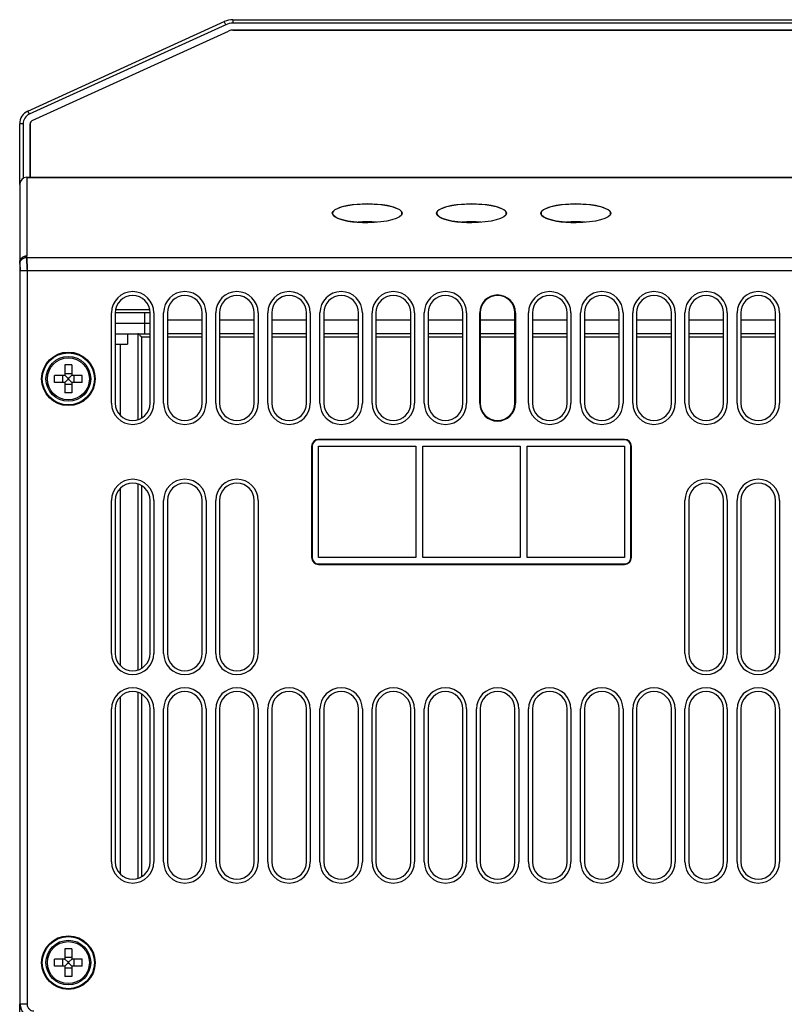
# Model space of a CAD drawing. Header units: millimetres. Extents: x 1158 to 2229, y -395 to 862.
# Tile 43 of 52: x 1581 to 1691, y 705 to 846. Entities that reach past the tile are written whole.
import ezdxf

# ---------------------------------------------------------------- set-up
doc = ezdxf.new("R2010")
doc.units = ezdxf.units.MM
doc.header["$LTSCALE"] = 30.734
doc.layers.get('0').update_dxf_attribs({"linetype": 'CONTINUOUS'})

msp = doc.modelspace()

# ---------------------------------------------------------------- linework, layer by layer
for p, q in [((1582.66, 833.08), (1610.92, 845.96)), ((1611.13, 845.5), (1610.92, 845.96)), ((1612.17, 846.23), (1612.17, 845.73)), ((1612.17, 846.23), (1712.99, 846.23)), ((1611.13, 845.5), (1582.87, 832.62)), ((1583.28, 831.71), (1611.55, 844.59)), ((1583.28, 831.71), (1611.55, 844.59)), ((1712.99, 845.73), (1612.17, 845.73)), ((1712.99, 844.73), (1612.17, 844.73)), ((1612.17, 844.73), (1712.99, 844.73)), ((1582.66, 833.08), (1582.87, 832.62)), ((1581.49, 822.51), (1581.49, 831.26)), ((1581.99, 831.26), (1581.49, 831.26)), ((1581.99, 831.26), (1581.99, 823.4)), ((1582.99, 831.26), (1582.99, 823.54)), ((1582.99, 823.54), (1582.99, 831.26)), ((1582.49, 823.54), (1582.49, 812.22)), ((1582.49, 823.54), (1582.49, 812.22)), ((1582.49, 823.54), (1830.49, 823.54)), ((1830.49, 823.54), (1582.49, 823.54)), ((1581.49, 822.51), (1581.49, 704.54)), ((1582.51, 812.02), (1582.49, 812.22)), ((1582.51, 812.02), (1582.49, 812.22)), ((1582.51, 812.02), (1693.56, 812.02)), ((1582.51, 812.02), (1693.56, 812.02)), ((1581.49, 811.26), (1581.51, 811.05)), ((1581.49, 811.25), (1581.49, 704.54)), ((1581.49, 811.25), (1581.52, 811.05)), ((1581.54, 810.51), (1581.54, 810.3)), ((1581.54, 810.51), (1581.54, 810.3)), ((1582.53, 811.62), (1582.53, 811.3)), ((1582.53, 811.3), (1582.53, 811.62)), ((1582.53, 811.3), (1582.54, 810.93)), ((1582.54, 810.93), (1582.53, 811.3)), ((1582.54, 810.3), (1582.54, 810.93)), ((1582.54, 810.93), (1582.54, 810.3)), ((1581.54, 810.3), (1581.54, 810.08)), ((1581.54, 810.3), (1581.54, 810.08)), ((1581.54, 704.59), (1581.54, 810.08)), ((1581.54, 704.59), (1581.54, 810.08)), ((1694.53, 810.08), (1581.54, 810.08)), ((1694.53, 810.08), (1581.54, 810.08)), ((1582.54, 810.3), (1582.54, 704.59)), ((1582.54, 810.3), (1582.54, 704.59)), ((1594.69, 791.04), (1594.69, 804.04)), ((1595.24, 804.04), (1595.24, 791.04)), ((1600.24, 804.04), (1595.24, 804.04)), ((1595.29, 804.54), (1600.19, 804.54)), ((1599.49, 802.54), (1599.49, 804.04)), ((1600.24, 791.04), (1600.24, 804.04)), ((1600.79, 804.04), (1600.79, 791.04)), ((1602.19, 791.04), (1602.19, 804.04)), ((1602.74, 804.04), (1602.74, 791.04)), ((1607.74, 791.04), (1607.74, 804.04)), ((1608.29, 804.04), (1608.29, 791.04)), ((1609.69, 791.04), (1609.69, 804.04)), ((1610.24, 804.04), (1610.24, 791.04)), ((1615.24, 791.04), (1615.24, 804.04)), ((1615.79, 804.04), (1615.79, 791.04)), ((1617.19, 791.04), (1617.19, 804.04)), ((1617.74, 804.04), (1617.74, 791.04)), ((1622.74, 791.04), (1622.74, 804.04)), ((1623.29, 804.04), (1623.29, 791.04)), ((1624.69, 791.04), (1624.69, 804.04)), ((1625.24, 804.04), (1625.24, 791.04)), ((1630.24, 791.04), (1630.24, 804.04)), ((1630.79, 804.04), (1630.79, 791.04)), ((1632.19, 791.04), (1632.19, 804.04)), ((1632.74, 804.04), (1632.74, 791.04)), ((1637.74, 791.04), (1637.74, 804.04)), ((1638.29, 804.04), (1638.29, 791.04)), ((1639.69, 791.04), (1639.69, 804.04)), ((1640.24, 804.04), (1640.24, 791.04)), ((1645.24, 791.04), (1645.24, 804.04)), ((1645.79, 804.04), (1645.79, 791.04)), ((1647.67, 791.04), (1647.67, 804.04)), ((1647.74, 804.04), (1647.74, 791.04)), ((1652.74, 791.04), (1652.74, 804.04)), ((1652.81, 804.04), (1652.81, 791.04)), ((1654.69, 791.04), (1654.69, 804.04)), ((1655.24, 804.04), (1655.24, 791.04)), ((1660.24, 791.04), (1660.24, 804.04)), ((1660.79, 804.04), (1660.79, 791.04)), ((1662.19, 791.04), (1662.19, 804.04)), ((1662.74, 804.04), (1662.74, 791.04)), ((1667.74, 791.04), (1667.74, 804.04)), ((1668.29, 804.04), (1668.29, 791.04)), ((1669.69, 791.04), (1669.69, 804.04)), ((1670.24, 804.04), (1670.24, 791.04)), ((1675.24, 791.04), (1675.24, 804.04)), ((1675.79, 804.04), (1675.79, 791.04)), ((1677.19, 791.04), (1677.19, 804.04)), ((1677.74, 804.04), (1677.74, 791.04)), ((1682.74, 791.04), (1682.74, 804.04)), ((1683.29, 804.04), (1683.29, 791.04)), ((1684.69, 791.04), (1684.69, 804.04)), ((1685.24, 804.04), (1685.24, 791.04)), ((1690.24, 791.04), (1690.24, 804.04)), ((1690.79, 804.04), (1690.79, 791.04)), ((1595.24, 802.54), (1600.24, 802.54)), ((1595.24, 802.54), (1600.24, 802.54)), ((1599.49, 801.04), (1599.49, 802.54)), ((1602.74, 803.04), (1607.74, 803.04)), ((1610.24, 803.04), (1615.24, 803.04)), ((1617.74, 803.04), (1622.74, 803.04)), ((1625.24, 803.04), (1630.24, 803.04)), ((1632.74, 803.04), (1637.74, 803.04)), ((1640.24, 803.04), (1645.24, 803.04)), ((1647.74, 803.04), (1652.74, 803.04)), ((1655.24, 803.04), (1660.24, 803.04)), ((1662.74, 803.04), (1667.74, 803.04)), ((1670.24, 803.04), (1675.24, 803.04)), ((1677.74, 803.04), (1682.74, 803.04)), ((1685.24, 803.04), (1690.24, 803.04)), ((1595.24, 801.04), (1600.24, 801.04)), ((1596.99, 801.04), (1596.99, 799.54)), ((1598.49, 801.04), (1598.49, 788.66)), ((1598.99, 800.54), (1598.99, 788.88)), ((1600.24, 800.54), (1598.99, 800.54)), ((1607.74, 801.04), (1602.74, 801.04)), ((1607.74, 800.54), (1602.74, 800.54)), ((1615.24, 801.04), (1610.24, 801.04)), ((1615.24, 800.54), (1610.24, 800.54)), ((1622.74, 801.04), (1617.74, 801.04)), ((1622.74, 800.54), (1617.74, 800.54)), ((1630.24, 801.04), (1625.24, 801.04)), ((1630.24, 800.54), (1625.24, 800.54)), ((1637.74, 801.04), (1632.74, 801.04)), ((1637.74, 800.54), (1632.74, 800.54)), ((1645.24, 801.04), (1640.24, 801.04)), ((1645.24, 800.54), (1640.24, 800.54)), ((1652.74, 801.04), (1647.74, 801.04)), ((1652.74, 800.54), (1647.74, 800.54)), ((1660.24, 801.04), (1655.24, 801.04)), ((1660.24, 800.54), (1655.24, 800.54)), ((1667.74, 801.04), (1662.74, 801.04)), ((1667.74, 800.54), (1662.74, 800.54)), ((1675.24, 801.04), (1670.24, 801.04)), ((1675.24, 800.54), (1670.24, 800.54)), ((1682.74, 801.04), (1677.74, 801.04)), ((1682.74, 800.54), (1677.74, 800.54)), ((1690.24, 801.04), (1685.24, 801.04)), ((1690.24, 800.54), (1685.24, 800.54)), ((1595.24, 799.54), (1596.99, 799.54)), ((1595.99, 789.26), (1595.99, 799.54)), ((1587.99, 796.54), (1587.99, 795.08)), ((1588.99, 796.54), (1587.99, 796.54)), ((1588.99, 796.54), (1588.99, 795.08)), ((1586.49, 794.04), (1586.49, 795.04)), ((1587.95, 795.04), (1586.49, 795.04)), ((1587.7, 794.04), (1587.7, 795.04)), ((1587.98, 795.05), (1588.39, 794.64)), ((1587.99, 795.33), (1588.99, 795.33)), ((1589, 795.05), (1588.58, 794.64)), ((1590.49, 795.04), (1589.03, 795.04)), ((1589.27, 795.04), (1589.27, 794.04)), ((1590.49, 794.04), (1590.49, 795.04)), ((1587.95, 794.04), (1586.49, 794.04)), ((1587.98, 794.03), (1588.39, 794.45)), ((1587.99, 794), (1587.99, 792.54)), ((1588.99, 793.75), (1587.99, 793.75)), ((1588.39, 794.64), (1588.39, 794.45)), ((1588.58, 794.64), (1588.39, 794.64)), ((1588.39, 794.45), (1588.58, 794.45)), ((1588.58, 794.45), (1588.58, 794.64)), ((1589, 794.03), (1588.58, 794.45)), ((1588.99, 794), (1588.99, 792.54)), ((1590.49, 794.04), (1589.03, 794.04)), ((1588.99, 792.54), (1587.99, 792.54)), ((1668.49, 785.84), (1624.49, 785.84)), ((1668.49, 785.77), (1624.49, 785.77)), ((1623.49, 784.84), (1623.49, 768.84)), ((1623.56, 784.84), (1623.56, 768.84)), ((1624.49, 768.84), (1624.49, 784.84)), ((1624.49, 768.84), (1624.49, 784.84)), ((1624.49, 784.84), (1638.49, 784.84)), ((1624.49, 784.84), (1638.49, 784.84)), ((1638.49, 784.84), (1638.49, 768.84)), ((1638.49, 784.84), (1638.49, 768.84)), ((1639.49, 768.84), (1639.49, 784.84)), ((1639.49, 768.84), (1639.49, 784.84)), ((1639.49, 784.84), (1653.49, 784.84)), ((1639.49, 784.84), (1653.49, 784.84)), ((1653.49, 784.84), (1653.49, 768.84)), ((1653.49, 784.84), (1653.49, 768.84)), ((1654.49, 768.84), (1654.49, 784.84)), ((1654.49, 768.84), (1654.49, 784.84)), ((1654.49, 784.84), (1668.49, 784.84)), ((1654.49, 784.84), (1668.49, 784.84)), ((1668.49, 784.84), (1668.49, 768.84)), ((1668.49, 784.84), (1668.49, 768.84)), ((1669.42, 768.84), (1669.42, 784.84)), ((1669.49, 768.84), (1669.49, 784.84)), ((1598.49, 779.43), (1598.49, 752.66)), ((1595.99, 753.26), (1595.99, 778.83)), ((1598.99, 779.2), (1598.99, 752.88)), ((1594.69, 755.04), (1594.69, 777.04)), ((1595.24, 777.04), (1595.24, 755.04)), ((1600.24, 755.04), (1600.24, 777.04)), ((1600.79, 777.04), (1600.79, 755.04)), ((1602.19, 755.04), (1602.19, 777.04)), ((1602.74, 777.04), (1602.74, 755.04)), ((1607.74, 755.04), (1607.74, 777.04)), ((1608.29, 777.04), (1608.29, 755.04)), ((1609.69, 755.04), (1609.69, 777.04)), ((1610.24, 777.04), (1610.24, 755.04)), ((1615.24, 755.04), (1615.24, 777.04)), ((1615.79, 777.04), (1615.79, 755.04)), ((1677.19, 755.04), (1677.19, 777.04)), ((1677.74, 777.04), (1677.74, 755.04)), ((1682.74, 755.04), (1682.74, 777.04)), ((1683.29, 777.04), (1683.29, 755.04)), ((1684.69, 755.04), (1684.69, 777.04)), ((1685.24, 777.04), (1685.24, 755.04)), ((1690.24, 755.04), (1690.24, 777.04)), ((1690.79, 777.04), (1690.79, 755.04)), ((1638.49, 768.84), (1624.49, 768.84)), ((1638.49, 768.84), (1624.49, 768.84)), ((1653.49, 768.84), (1639.49, 768.84)), ((1653.49, 768.84), (1639.49, 768.84)), ((1668.49, 768.84), (1654.49, 768.84)), ((1668.49, 768.84), (1654.49, 768.84)), ((1624.49, 767.91), (1668.49, 767.91)), ((1624.49, 767.84), (1668.49, 767.84)), ((1595.99, 723.26), (1595.99, 748.83)), ((1598.49, 749.43), (1598.49, 722.66)), ((1598.99, 749.2), (1598.99, 722.88)), ((1594.69, 725.04), (1594.69, 747.04)), ((1595.24, 747.04), (1595.24, 725.04)), ((1600.24, 725.04), (1600.24, 747.04)), ((1600.79, 747.04), (1600.79, 725.04)), ((1602.19, 725.04), (1602.19, 747.04)), ((1602.74, 747.04), (1602.74, 725.04)), ((1607.74, 725.04), (1607.74, 747.04)), ((1608.29, 747.04), (1608.29, 725.04)), ((1609.69, 725.04), (1609.69, 747.04)), ((1610.24, 747.04), (1610.24, 725.04)), ((1615.24, 725.04), (1615.24, 747.04)), ((1615.79, 747.04), (1615.79, 725.04)), ((1617.19, 725.04), (1617.19, 747.04)), ((1617.74, 747.04), (1617.74, 725.04)), ((1622.74, 725.04), (1622.74, 747.04)), ((1623.29, 747.04), (1623.29, 725.04)), ((1624.69, 725.04), (1624.69, 747.04)), ((1625.24, 747.04), (1625.24, 725.04)), ((1630.24, 725.04), (1630.24, 747.04)), ((1630.79, 747.04), (1630.79, 725.04)), ((1632.19, 725.04), (1632.19, 747.04)), ((1632.74, 747.04), (1632.74, 725.04)), ((1637.74, 725.04), (1637.74, 747.04)), ((1638.29, 747.04), (1638.29, 725.04)), ((1639.69, 725.04), (1639.69, 747.04)), ((1640.24, 747.04), (1640.24, 725.04)), ((1645.24, 725.04), (1645.24, 747.04)), ((1645.79, 747.04), (1645.79, 725.04)), ((1647.19, 725.04), (1647.19, 747.04)), ((1647.74, 747.04), (1647.74, 725.04)), ((1652.74, 725.04), (1652.74, 747.04)), ((1653.29, 747.04), (1653.29, 725.04)), ((1654.69, 725.04), (1654.69, 747.04)), ((1655.24, 747.04), (1655.24, 725.04)), ((1660.24, 725.04), (1660.24, 747.04)), ((1660.79, 747.04), (1660.79, 725.04)), ((1662.19, 725.04), (1662.19, 747.04)), ((1662.74, 747.04), (1662.74, 725.04)), ((1667.74, 725.04), (1667.74, 747.04)), ((1668.29, 747.04), (1668.29, 725.04)), ((1669.69, 725.04), (1669.69, 747.04)), ((1670.24, 747.04), (1670.24, 725.04)), ((1675.24, 725.04), (1675.24, 747.04)), ((1675.79, 747.04), (1675.79, 725.04)), ((1677.19, 725.04), (1677.19, 747.04)), ((1677.74, 747.04), (1677.74, 725.04)), ((1682.74, 725.04), (1682.74, 747.04)), ((1683.29, 747.04), (1683.29, 725.04)), ((1684.69, 725.04), (1684.69, 747.04)), ((1685.24, 747.04), (1685.24, 725.04)), ((1690.24, 725.04), (1690.24, 747.04)), ((1690.79, 747.04), (1690.79, 725.04)), ((1587.99, 712.54), (1587.99, 711.08)), ((1588.99, 712.54), (1587.99, 712.54)), ((1587.99, 711.33), (1588.99, 711.33)), ((1588.99, 712.54), (1588.99, 711.08)), ((1586.49, 710.04), (1586.49, 711.04)), ((1587.95, 711.04), (1586.49, 711.04)), ((1587.95, 710.04), (1586.49, 710.04)), ((1587.7, 710.04), (1587.7, 711.04)), ((1587.98, 711.05), (1588.39, 710.64)), ((1587.98, 710.03), (1588.39, 710.45)), ((1587.99, 710), (1587.99, 708.54)), ((1588.39, 710.64), (1588.39, 710.45)), ((1588.58, 710.64), (1588.39, 710.64)), ((1588.39, 710.45), (1588.58, 710.45)), ((1589, 711.05), (1588.58, 710.64)), ((1588.58, 710.45), (1588.58, 710.64)), ((1589, 710.03), (1588.58, 710.45)), ((1588.99, 710), (1588.99, 708.54)), ((1590.49, 711.04), (1589.03, 711.04)), ((1590.49, 710.04), (1589.03, 710.04)), ((1589.27, 711.04), (1589.27, 710.04)), ((1590.49, 710.04), (1590.49, 711.04)), ((1588.99, 709.75), (1587.99, 709.75)), ((1588.99, 708.54), (1587.99, 708.54)), ((1581.54, 704.59), (1581.49, 704.54)), ((1581.54, 704.59), (1581.49, 704.54)), ((1581.49, 702.54), (1581.49, 704.54)), ((1581.54, 704.59), (1582.54, 704.59)), ((1581.54, 704.59), (1582.54, 704.59))]:
    msp.add_line(p, q)
for points in [[(1581.49, 811.26), (1581.49, 811.31), (1581.5, 811.38), (1581.51, 811.46), (1581.53, 811.54), (1581.56, 811.62), (1581.6, 811.7), (1581.65, 811.78), (1581.71, 811.86), (1581.78, 811.94), (1581.87, 812.01), (1581.95, 812.07), (1582.04, 812.12), (1582.15, 812.16), (1582.25, 812.19), (1582.37, 812.21), (1582.49, 812.22)], [(1582.49, 812.22), (1582.37, 812.21), (1582.25, 812.19), (1582.14, 812.16), (1582.03, 812.11), (1581.93, 812.06), (1581.84, 811.99), (1581.76, 811.92), (1581.69, 811.84), (1581.64, 811.76), (1581.59, 811.68), (1581.55, 811.6), (1581.53, 811.52), (1581.51, 811.44), (1581.49, 811.37), (1581.49, 811.31), (1581.49, 811.25)], [(1581.51, 811.05), (1581.52, 811.16), (1581.54, 811.26), (1581.57, 811.37), (1581.62, 811.47), (1581.67, 811.56), (1581.74, 811.65), (1581.81, 811.73), (1581.89, 811.8), (1581.98, 811.86), (1582.08, 811.92), (1582.19, 811.96), (1582.29, 811.99), (1582.4, 812.01), (1582.51, 812.02)], [(1581.52, 811.05), (1581.52, 811.16), (1581.54, 811.26), (1581.57, 811.37), (1581.62, 811.47), (1581.67, 811.56), (1581.74, 811.65), (1581.81, 811.73), (1581.89, 811.8), (1581.99, 811.86), (1582.08, 811.92), (1582.19, 811.96), (1582.29, 811.99), (1582.4, 812.01), (1582.51, 812.02)], [(1582.51, 812.02), (1582.52, 811.95), (1582.52, 811.86), (1582.52, 811.75), (1582.53, 811.62)], [(1582.53, 811.62), (1582.52, 811.75), (1582.52, 811.86), (1582.52, 811.95), (1582.51, 812.02)], [(1581.51, 811.05), (1581.52, 811.02), (1581.52, 810.97), (1581.53, 810.91), (1581.53, 810.85), (1581.53, 810.77), (1581.53, 810.69), (1581.54, 810.6), (1581.54, 810.51)], [(1581.52, 811.05), (1581.52, 811.02), (1581.52, 810.97), (1581.53, 810.91), (1581.53, 810.85), (1581.53, 810.78), (1581.53, 810.69)], [(1581.53, 810.69), (1581.54, 810.6), (1581.54, 810.51)], [(1598.99, 800.54), (1598.94, 800.62), (1598.89, 800.7), (1598.84, 800.77), (1598.79, 800.84), (1598.74, 800.9), (1598.69, 800.95), (1598.64, 800.99), (1598.59, 801.02), (1598.54, 801.04), (1598.49, 801.04)], [(1581.54, 704.59), (1581.55, 704.4), (1581.58, 704.2), (1581.63, 704.01), (1581.69, 703.83), (1581.78, 703.65), (1581.88, 703.48), (1581.99, 703.33), (1582.13, 703.18)], [(1583.54, 702.6), (1583.34, 702.61), (1583.15, 702.63), (1582.96, 702.68), (1582.77, 702.75), (1582.6, 702.83), (1582.43, 702.93), (1582.27, 703.05), (1582.13, 703.18), (1581.99, 703.33), (1581.88, 703.48), (1581.78, 703.65), (1581.69, 703.83), (1581.63, 704.01), (1581.58, 704.2), (1581.55, 704.4), (1581.54, 704.59)], [(1582.54, 704.59), (1582.55, 704.5), (1582.56, 704.4), (1582.58, 704.3), (1582.62, 704.21), (1582.66, 704.12), (1582.71, 704.04), (1582.77, 703.96), (1582.83, 703.89)]]:
    msp.add_lwpolyline(points)
for centre, radius in [((1588.49, 794.54), 3.85), ((1588.49, 794.54), 3.75), ((1588.49, 794.54), 3.22), ((1588.49, 794.54), 3.02), ((1588.49, 710.54), 3.85), ((1588.49, 710.54), 3.75), ((1588.49, 710.54), 3.22), ((1588.49, 710.54), 3.02)]:
    msp.add_circle(centre, radius)
for centre, radius, start, end in [((1612.17, 843.23), 3, 90, 114.5), ((1612.17, 843.23), 2.5, 90, 114.5), ((1612.17, 843.23), 1.5, 90, 114.5), ((1612.17, 843.23), 1.5, 90, 114.5), ((1583.49, 831.26), 2, 114.5, 180), ((1583.49, 831.26), 1.5, 114.5, 180), ((1583.49, 831.26), 0.5, 114.5, 180), ((1583.49, 831.26), 0.5, 114.5, 180), ((1597.74, 804.04), 3.05, 0, 180), ((1597.74, 804.04), 2.5, 0, 180), ((1605.24, 804.04), 3.05, 0, 180), ((1605.24, 804.04), 2.5, 0, 180), ((1612.74, 804.04), 3.05, 0, 180), ((1612.74, 804.04), 2.5, 0, 180), ((1620.24, 804.04), 3.05, 0, 180), ((1620.24, 804.04), 2.5, 0, 180), ((1627.74, 804.04), 3.05, 0, 180), ((1627.74, 804.04), 2.5, 0, 180), ((1635.24, 804.04), 3.05, 0, 180), ((1635.24, 804.04), 2.5, 0, 180), ((1642.74, 804.04), 3.05, 0, 180), ((1642.74, 804.04), 2.5, 0, 180), ((1650.24, 804.04), 2.57, 0, 180), ((1650.24, 804.04), 2.5, 0, 180), ((1657.74, 804.04), 3.05, 0, 180), ((1657.74, 804.04), 2.5, 0, 180), ((1665.24, 804.04), 3.05, 0, 180), ((1665.24, 804.04), 2.5, 0, 180), ((1672.74, 804.04), 3.05, 0, 180), ((1672.74, 804.04), 2.5, 0, 180), ((1680.24, 804.04), 3.05, 0, 180), ((1680.24, 804.04), 2.5, 0, 180), ((1687.74, 804.04), 3.05, 0, 180), ((1687.74, 804.04), 2.5, 0, 180), ((1587.95, 795.08), 0.04, 270, 360), ((1589.03, 795.08), 0.04, 180, 270), ((1587.95, 794), 0.04, 0, 90), ((1589.03, 794), 0.04, 90, 180), ((1597.74, 791.04), 3.05, 180, 360), ((1597.74, 791.04), 2.5, 180, 360), ((1605.24, 791.04), 3.05, 180, 360), ((1605.24, 791.04), 2.5, 180, 360), ((1612.74, 791.04), 3.05, 180, 360), ((1612.74, 791.04), 2.5, 180, 360), ((1620.24, 791.04), 3.05, 180, 360), ((1620.24, 791.04), 2.5, 180, 360), ((1627.74, 791.04), 3.05, 180, 360), ((1627.74, 791.04), 2.5, 180, 360), ((1635.24, 791.04), 3.05, 180, 360), ((1635.24, 791.04), 2.5, 180, 360), ((1642.74, 791.04), 3.05, 180, 360), ((1642.74, 791.04), 2.5, 180, 360), ((1650.24, 791.04), 2.57, 180, 360), ((1650.24, 791.04), 2.5, 180, 360), ((1657.74, 791.04), 3.05, 180, 360), ((1657.74, 791.04), 2.5, 180, 360), ((1665.24, 791.04), 3.05, 180, 360), ((1665.24, 791.04), 2.5, 180, 360), ((1672.74, 791.04), 3.05, 180, 360), ((1672.74, 791.04), 2.5, 180, 360), ((1680.24, 791.04), 3.05, 180, 360), ((1680.24, 791.04), 2.5, 180, 360), ((1687.74, 791.04), 3.05, 180, 360), ((1687.74, 791.04), 2.5, 180, 360), ((1624.49, 784.84), 1, 90, 180), ((1624.49, 784.84), 0.93, 90, 180), ((1668.49, 784.84), 1, 0, 90), ((1668.49, 784.84), 0.93, 0, 90), ((1597.74, 777.04), 3.05, 0, 180), ((1597.74, 777.04), 2.5, 0, 180), ((1605.24, 777.04), 3.05, 0, 180), ((1605.24, 777.04), 2.5, 0, 180), ((1612.74, 777.04), 3.05, 0, 180), ((1612.74, 777.04), 2.5, 0, 180), ((1680.24, 777.04), 3.05, 0, 180), ((1680.24, 777.04), 2.5, 0, 180), ((1687.74, 777.04), 3.05, 0, 180), ((1687.74, 777.04), 2.5, 0, 180), ((1624.49, 768.84), 1, 180, 270), ((1624.49, 768.84), 0.93, 180, 270), ((1668.49, 768.84), 1, 270, 360), ((1668.49, 768.84), 0.93, 270, 360), ((1597.74, 755.04), 3.05, 180, 360), ((1597.74, 755.04), 2.5, 180, 360), ((1605.24, 755.04), 3.05, 180, 360), ((1605.24, 755.04), 2.5, 180, 360), ((1612.74, 755.04), 3.05, 180, 360), ((1612.74, 755.04), 2.5, 180, 360), ((1680.24, 755.04), 3.05, 180, 360), ((1680.24, 755.04), 2.5, 180, 360), ((1687.74, 755.04), 3.05, 180, 360), ((1687.74, 755.04), 2.5, 180, 360), ((1597.74, 747.04), 3.05, 0, 180), ((1597.74, 747.04), 2.5, 0, 180), ((1605.24, 747.04), 3.05, 0, 180), ((1605.24, 747.04), 2.5, 0, 180), ((1612.74, 747.04), 3.05, 0, 180), ((1612.74, 747.04), 2.5, 0, 180), ((1620.24, 747.04), 3.05, 0, 180), ((1620.24, 747.04), 2.5, 0, 180), ((1627.74, 747.04), 3.05, 0, 180), ((1627.74, 747.04), 2.5, 0, 180), ((1635.24, 747.04), 3.05, 0, 180), ((1635.24, 747.04), 2.5, 0, 180), ((1642.74, 747.04), 3.05, 0, 180), ((1642.74, 747.04), 2.5, 0, 180), ((1650.24, 747.04), 3.05, 0, 180), ((1650.24, 747.04), 2.5, 0, 180), ((1657.74, 747.04), 3.05, 0, 180), ((1657.74, 747.04), 2.5, 0, 180), ((1665.24, 747.04), 3.05, 0, 180), ((1665.24, 747.04), 2.5, 0, 180), ((1672.74, 747.04), 3.05, 0, 180), ((1672.74, 747.04), 2.5, 0, 180), ((1680.24, 747.04), 3.05, 0, 180), ((1680.24, 747.04), 2.5, 0, 180), ((1687.74, 747.04), 3.05, 0, 180), ((1687.74, 747.04), 2.5, 0, 180), ((1597.74, 725.04), 3.05, 180, 360), ((1597.74, 725.04), 2.5, 180, 360), ((1605.24, 725.04), 3.05, 180, 360), ((1605.24, 725.04), 2.5, 180, 360), ((1612.74, 725.04), 3.05, 180, 360), ((1612.74, 725.04), 2.5, 180, 360), ((1620.24, 725.04), 3.05, 180, 360), ((1620.24, 725.04), 2.5, 180, 360), ((1627.74, 725.04), 3.05, 180, 360), ((1627.74, 725.04), 2.5, 180, 360), ((1635.24, 725.04), 3.05, 180, 360), ((1635.24, 725.04), 2.5, 180, 360), ((1642.74, 725.04), 3.05, 180, 360), ((1642.74, 725.04), 2.5, 180, 360), ((1650.24, 725.04), 3.05, 180, 360), ((1650.24, 725.04), 2.5, 180, 360), ((1657.74, 725.04), 3.05, 180, 360), ((1657.74, 725.04), 2.5, 180, 360), ((1665.24, 725.04), 3.05, 180, 360), ((1665.24, 725.04), 2.5, 180, 360), ((1672.74, 725.04), 3.05, 180, 360), ((1672.74, 725.04), 2.5, 180, 360), ((1680.24, 725.04), 3.05, 180, 360), ((1680.24, 725.04), 2.5, 180, 360), ((1687.74, 725.04), 3.05, 180, 360), ((1687.74, 725.04), 2.5, 180, 360), ((1587.95, 711.08), 0.04, 270, 360), ((1587.95, 710), 0.04, 0, 90), ((1589.03, 711.08), 0.04, 180, 270), ((1589.03, 710), 0.04, 90, 180), ((1583.54, 704.59), 0.999, 179.9864, 270.0104)]:
    msp.add_arc(centre, radius, start, end)
for centre, major_axis, ratio, start_param, end_param in [((1582.49, 822.51), (0, 1.04), 0.965926, 0, 1.570796), ((1582.49, 822.51), (0, 1.04), 0.965926, 0, 1.570796), ((1631.49, 818.37), (5, 0), 0.267949, 6.199875, 11.008684), ((1646.49, 818.37), (5, 0), 0.267949, 6.199875, 11.008684), ((1661.49, 818.37), (5, 0), 0.267949, 6.199875, 11.008684), ((1631.49, 815.79), (5.01, 0), 0.26795, 1.302973, 1.838035), ((1631.49, 815.78), (5, 0), 0.267949, 7.594109, 8.113752), ((1646.49, 815.79), (5.01, 0), 0.26795, 7.586039, 8.12144), ((1646.49, 815.78), (5, 0), 0.267949, 7.594109, 8.113752), ((1661.49, 815.79), (5.01, 0), 0.26795, 7.586036, 8.121437), ((1661.49, 815.78), (5, 0), 0.267949, 7.594109, 8.113752)]:
    msp.add_ellipse(centre, major_axis=major_axis, ratio=ratio, start_param=start_param, end_param=end_param)
for centre in [(1631.49, 818.37), (1646.49, 818.37), (1661.49, 818.37)]:
    msp.add_ellipse(centre, major_axis=(5.03, 0), ratio=0.26795)

doc.saveas('drawing.dxf')
